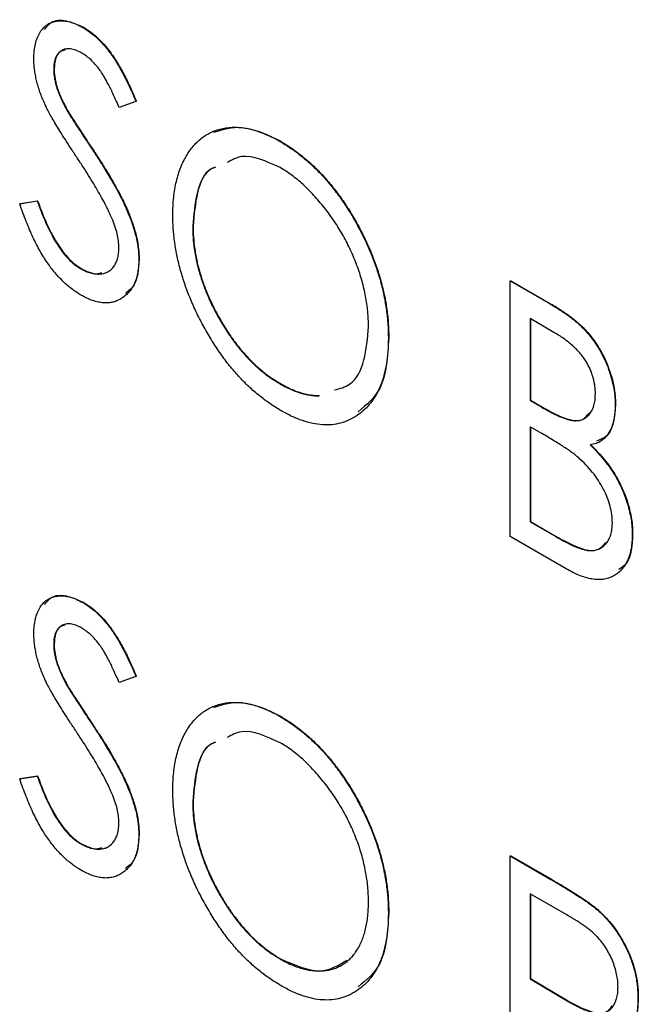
# Model space of a CAD drawing. Header units: millimetres. Extents: x 0 to 420, y 0 to 297.
# Tile 19 of 43: x 339.74 to 342.36, y 205.56 to 209.72. Entities that reach past the tile are written whole.
import ezdxf

# ---------------------------------------------------------------- set-up
doc = ezdxf.new("R2010")
doc.units = ezdxf.units.MM

msp = doc.modelspace()

# ---------------------------------------------------------------- linework, layer by layer
at = {"color": 7, "linetype": 'Continuous', "lineweight": 25}
for p, q in [((340.011, 209.6888), (340.0128, 209.6898)), ((339.8875, 209.5125), (339.8893, 209.5135)), ((339.9419, 209.3416), (339.9436, 209.3426)), ((340.2353, 209.3764), (340.1643, 209.351)), ((340.2353, 209.3764), (340.2371, 209.3775)), ((340.0528, 209.17), (340.0546, 209.171)), ((340.8413, 209.2094), (340.8431, 209.2105)), ((339.7436, 208.9436), (339.8176, 208.9556)), ((339.7436, 208.9436), (339.7454, 208.9446)), ((339.7454, 208.9446), (339.8194, 208.9567)), ((339.8176, 208.9556), (339.8194, 208.9567)), ((340.4752, 208.8487), (340.4769, 208.8497)), ((340.0003, 208.6701), (340.0021, 208.6711)), ((340.2473, 208.7091), (340.2491, 208.7101)), ((341.8184, 208.6177), (341.8201, 208.6187)), ((341.8184, 208.6177), (341.9872, 208.5202)), ((341.8184, 207.5375), (341.8184, 208.6177)), ((341.8201, 208.6187), (341.989, 208.5213)), ((341.9872, 208.5202), (341.989, 208.5213)), ((342.0031, 208.4003), (341.9023, 208.4585)), ((341.9023, 208.4585), (341.9023, 208.1122)), ((341.9041, 208.4574), (341.9041, 208.1133)), ((341.3027, 208.3757), (341.3044, 208.3768)), ((340.8451, 208.1825), (340.8468, 208.1835)), ((341.9023, 208.1122), (341.9041, 208.1133)), ((341.9023, 208.1122), (341.9522, 208.0835)), ((341.9041, 208.1133), (341.9539, 208.0845)), ((342.2621, 208.0939), (342.2639, 208.0949)), ((341.9522, 208.0835), (341.9539, 208.0845)), ((341.9516, 207.973), (341.9023, 208.0014)), ((341.9023, 208.0014), (341.9023, 207.5998)), ((341.9041, 208.0004), (341.9041, 207.6008)), ((341.9023, 207.5998), (341.9041, 207.6008)), ((341.9023, 207.5998), (342.0106, 207.5373)), ((341.9041, 207.6008), (342.0124, 207.5383)), ((342.3341, 207.5464), (342.3358, 207.5474)), ((342.0549, 207.401), (341.8184, 207.5375)), ((342.0106, 207.5373), (342.0124, 207.5383)), ((340.011, 207.2585), (340.0128, 207.2595)), ((339.8875, 207.0823), (339.8893, 207.0833)), ((340.2353, 206.9462), (340.1643, 206.9207)), ((340.2353, 206.9462), (340.2371, 206.9472)), ((339.9419, 206.9113), (339.9436, 206.9123)), ((340.8413, 206.7792), (340.8431, 206.7802)), ((340.0528, 206.7397), (340.0546, 206.7407)), ((339.7436, 206.5134), (339.8176, 206.5254)), ((339.7436, 206.5134), (339.7454, 206.5144)), ((339.7454, 206.5144), (339.8194, 206.5264)), ((339.8176, 206.5254), (339.8194, 206.5264)), ((340.4752, 206.4184), (340.4769, 206.4194)), ((340.2473, 206.2788), (340.2491, 206.2799)), ((340.0003, 206.2399), (340.0021, 206.2409)), ((341.8184, 206.1875), (341.8201, 206.1885)), ((341.8184, 206.1875), (341.9904, 206.0881)), ((341.8184, 205.1072), (341.8184, 206.1875)), ((341.8201, 206.1885), (341.9922, 206.0892)), ((341.9904, 206.0881), (341.9922, 206.0892)), ((342.0582, 205.9382), (341.9023, 206.0282)), ((341.9023, 206.0282), (341.9023, 205.6681)), ((341.9041, 206.0272), (341.9041, 205.6691)), ((341.3027, 205.9455), (341.3044, 205.9465)), ((342.1902, 205.9566), (342.1919, 205.9576)), ((340.8451, 205.7522), (340.8468, 205.7532)), ((341.9023, 205.6681), (341.9041, 205.6691)), ((341.9023, 205.6681), (342.0517, 205.5795)), ((341.9041, 205.6691), (342.0534, 205.5805)), ((342.0517, 205.5795), (342.0534, 205.5805)), ((342.3581, 205.5862), (342.3598, 205.5872))]:
    msp.add_line(p, q, dxfattribs=at)
for points, knots in [([(339.8036, 209.5564), (339.8039, 209.5677), (339.8045, 209.5899), (339.8097, 209.6198), (339.818, 209.6466), (339.8296, 209.6696), (339.8445, 209.6882), (339.8618, 209.703), (339.8825, 209.7121), (339.9052, 209.7172), (339.9299, 209.7173), (339.9559, 209.7132), (339.9832, 209.7035), (340.0017, 209.6937), (340.011, 209.6888)], [0, 0, 0, 0, 0.0882908, 0.1744188, 0.2584228, 0.3423174, 0.4252869, 0.5069347, 0.5879222, 0.670559, 0.7531449, 0.8348442, 0.9166861, 1, 1, 1, 1]), ([(339.8491, 209.6805), (339.8576, 209.6916), (339.879, 209.7196), (339.9395, 209.7228), (339.9884, 209.7008), (340.0128, 209.6898)], [0, 0, 0, 0, 0.247303, 0.623763, 1, 1, 1, 1]), ([(340.011, 209.6888), (340.021, 209.6826), (340.0407, 209.6703), (340.0698, 209.6458), (340.0978, 209.6172), (340.1202, 209.59), (340.1377, 209.5655), (340.1513, 209.545), (340.1647, 209.522), (340.1787, 209.4972), (340.1926, 209.47), (340.2069, 209.4408), (340.2211, 209.4093), (340.2305, 209.3876), (340.2353, 209.3764)], [0, 0, 0, 0, 0.103822, 0.205919, 0.309231, 0.415653, 0.47222, 0.532858, 0.597819, 0.667857, 0.743177, 0.823448, 0.908942, 1, 1, 1, 1]), ([(340.0128, 209.6898), (340.0227, 209.6836), (340.0425, 209.6713), (340.0716, 209.6469), (340.0995, 209.6182), (340.122, 209.591), (340.1395, 209.5666), (340.1531, 209.546), (340.1665, 209.5231), (340.1804, 209.4982), (340.1944, 209.471), (340.2087, 209.4418), (340.2228, 209.4103), (340.2322, 209.3886), (340.2371, 209.3775)], [0, 0, 0, 0, 0.103822, 0.205919, 0.309231, 0.415653, 0.47222, 0.532858, 0.597819, 0.667857, 0.743177, 0.823448, 0.908942, 1, 1, 1, 1]), ([(340.0061, 209.5808), (339.9978, 209.5852), (339.9816, 209.5939), (339.9586, 209.5991), (339.9379, 209.5987), (339.9202, 209.5914), (339.9057, 209.579), (339.895, 209.5617), (339.8886, 209.5393), (339.8879, 209.5216), (339.8875, 209.5125)], [0, 0, 0, 0, 0.133507, 0.258557, 0.380724, 0.504971, 0.628085, 0.748901, 0.871477, 1, 1, 1, 1]), ([(339.9357, 209.5929), (339.9286, 209.5915), (339.9101, 209.5878), (339.8928, 209.5589), (339.8905, 209.5286), (339.8893, 209.5135)], [0, 0, 0, 0, 0.236605, 0.618129, 1, 1, 1, 1]), ([(339.8497, 209.3654), (339.846, 209.3739), (339.8387, 209.3906), (339.8293, 209.4156), (339.8213, 209.4402), (339.8151, 209.4643), (339.8099, 209.4881), (339.8061, 209.5115), (339.8041, 209.5343), (339.8037, 209.5491), (339.8036, 209.5564)], [0, 0, 0, 0, 0.1308768, 0.2577192, 0.3823161, 0.5066263, 0.6283018, 0.7515267, 0.8754702, 1, 1, 1, 1]), ([(340.1643, 209.351), (340.1603, 209.3601), (340.1527, 209.3776), (340.1412, 209.4027), (340.1303, 209.4257), (340.1195, 209.4466), (340.1094, 209.4655), (340.0997, 209.4824), (340.0904, 209.4973), (340.0786, 209.5142), (340.0639, 209.5326), (340.0454, 209.552), (340.026, 209.5683), (340.0128, 209.5766), (340.0061, 209.5808)], [0, 0, 0, 0, 0.102557, 0.196911, 0.284395, 0.364416, 0.437215, 0.503536, 0.563602, 0.61645, 0.714669, 0.808954, 0.904132, 1, 1, 1, 1]), ([(339.8875, 209.5125), (339.8877, 209.5067), (339.8879, 209.4949), (339.8903, 209.4764), (339.8939, 209.4574), (339.899, 209.4375), (339.9063, 209.4161), (339.916, 209.393), (339.9278, 209.3679), (339.937, 209.3506), (339.9419, 209.3416)], [0, 0, 0, 0, 0.110385, 0.220503, 0.3311372, 0.4435848, 0.5631535, 0.6950621, 0.8397617, 1, 1, 1, 1]), ([(339.8893, 209.5135), (339.8894, 209.5077), (339.8897, 209.496), (339.8921, 209.4774), (339.8956, 209.4584), (339.9007, 209.4385), (339.908, 209.4171), (339.9177, 209.3941), (339.9296, 209.3689), (339.9388, 209.3517), (339.9436, 209.3426)], [0, 0, 0, 0, 0.110385, 0.220503, 0.3311372, 0.4435848, 0.5631535, 0.6950621, 0.8397617, 1, 1, 1, 1]), ([(339.985, 209.1403), (339.9763, 209.1534), (339.9597, 209.1786), (339.9364, 209.2148), (339.9157, 209.2479), (339.8975, 209.2776), (339.8818, 209.3042), (339.8685, 209.3274), (339.858, 209.3474), (339.8522, 209.3598), (339.8497, 209.3654)], [0, 0, 0, 0, 0.179535, 0.344506, 0.492131, 0.62464, 0.742099, 0.843179, 0.92954, 1, 1, 1, 1]), ([(339.9419, 209.3416), (339.9437, 209.3384), (339.9479, 209.3309), (339.9559, 209.3183), (339.9661, 209.302), (339.9787, 209.2824), (339.9938, 209.2591), (340.0114, 209.2326), (340.0313, 209.2024), (340.0454, 209.1812), (340.0528, 209.17)], [0, 0, 0, 0, 0.053039, 0.126288, 0.218872, 0.334457, 0.469409, 0.625738, 0.802267, 1, 1, 1, 1]), ([(339.9436, 209.3426), (339.9454, 209.3394), (339.9497, 209.3319), (339.9576, 209.3193), (339.9679, 209.3031), (339.9805, 209.2834), (339.9955, 209.2601), (340.0132, 209.2336), (340.033, 209.2034), (340.0471, 209.1822), (340.0546, 209.171)], [0, 0, 0, 0, 0.053039, 0.126288, 0.218872, 0.334457, 0.469409, 0.625738, 0.802267, 1, 1, 1, 1]), ([(340.3912, 208.8967), (340.3914, 208.9095), (340.3917, 208.9348), (340.3947, 208.971), (340.3993, 209.0057), (340.4061, 209.0383), (340.4145, 209.0693), (340.4248, 209.0985), (340.4372, 209.1256), (340.4513, 209.1511), (340.4668, 209.1744), (340.4842, 209.1949), (340.5025, 209.2133), (340.5225, 209.2287), (340.5439, 209.2413), (340.5664, 209.2519), (340.5904, 209.2597), (340.6157, 209.2646), (340.6418, 209.2675), (340.6689, 209.2668), (340.6963, 209.2641), (340.7243, 209.2586), (340.7528, 209.2504), (340.7819, 209.2394), (340.8114, 209.2262), (340.8313, 209.2151), (340.8413, 209.2094)], [0, 0, 0, 0, 0.044811, 0.089011, 0.13275, 0.176233, 0.219272, 0.262324, 0.305647, 0.348979, 0.392242, 0.43461, 0.476184, 0.517236, 0.558165, 0.598792, 0.639668, 0.680638, 0.721467, 0.761759, 0.801482, 0.840953, 0.880381, 0.919726, 0.959716, 1, 1, 1, 1]), ([(340.5653, 209.2458), (340.6031, 209.258), (340.6845, 209.2844), (340.7878, 209.2363), (340.8431, 209.2105)], [0, 0, 0, 0, 0.463974, 1, 1, 1, 1]), ([(340.0528, 209.17), (340.0618, 209.1563), (340.0792, 209.1297), (340.1038, 209.0905), (340.1263, 209.0534), (340.1465, 209.0181), (340.1646, 208.985), (340.1804, 208.9537), (340.1942, 208.9244), (340.2092, 208.8884), (340.2243, 208.8459), (340.2377, 208.7972), (340.2457, 208.7513), (340.2468, 208.7231), (340.2473, 208.7091)], [0, 0, 0, 0, 0.093761, 0.181614, 0.264342, 0.341677, 0.41338, 0.479975, 0.541968, 0.599292, 0.705911, 0.807015, 0.904485, 1, 1, 1, 1]), ([(340.0546, 209.171), (340.0635, 209.1573), (340.0809, 209.1308), (340.1055, 209.0916), (340.1281, 209.0544), (340.1483, 209.0192), (340.1664, 208.986), (340.1822, 208.9548), (340.196, 208.9255), (340.2109, 208.8895), (340.2261, 208.847), (340.2395, 208.7983), (340.2475, 208.7524), (340.2485, 208.7241), (340.2491, 208.7101)], [0, 0, 0, 0, 0.093761, 0.181614, 0.264342, 0.341677, 0.41338, 0.479975, 0.541968, 0.599292, 0.705911, 0.807015, 0.904485, 1, 1, 1, 1]), ([(340.8413, 209.2094), (340.8574, 209.1997), (340.889, 209.1804), (340.9355, 209.146), (340.9797, 209.1073), (341.0222, 209.0651), (341.0624, 209.0184), (341.1008, 208.9681), (341.137, 208.9135), (341.1708, 208.8557), (341.2017, 208.7961), (341.2287, 208.7358), (341.2517, 208.6755), (341.2703, 208.6152), (341.285, 208.555), (341.2952, 208.4947), (341.3015, 208.4345), (341.3023, 208.3955), (341.3027, 208.3757)], [0, 0, 0, 0, 0.064112, 0.12603, 0.186709, 0.24615, 0.305771, 0.366051, 0.427384, 0.490821, 0.554635, 0.61692, 0.678954, 0.740666, 0.803314, 0.866858, 0.932414, 1, 1, 1, 1]), ([(340.8431, 209.2105), (340.8592, 209.2007), (340.8908, 209.1814), (340.9372, 209.147), (340.9815, 209.1083), (341.024, 209.0661), (341.0642, 209.0194), (341.1026, 208.9691), (341.1388, 208.9145), (341.1725, 208.8567), (341.2035, 208.7971), (341.2305, 208.7368), (341.2534, 208.6766), (341.272, 208.6162), (341.2867, 208.556), (341.297, 208.4958), (341.3033, 208.4355), (341.3041, 208.3966), (341.3044, 208.3768)], [0, 0, 0, 0, 0.064112, 0.12603, 0.186709, 0.24615, 0.305771, 0.366051, 0.427384, 0.490821, 0.554635, 0.61692, 0.678954, 0.740666, 0.803314, 0.866858, 0.932414, 1, 1, 1, 1]), ([(340.1337, 208.8822), (340.1301, 208.8905), (340.1224, 208.9079), (340.1089, 208.9349), (340.0935, 208.964), (340.0759, 208.9952), (340.0561, 209.0285), (340.0344, 209.064), (340.0106, 209.1016), (339.9937, 209.1271), (339.985, 209.1403)], [0, 0, 0, 0, 0.092213, 0.193119, 0.303009, 0.423363, 0.552489, 0.69176, 0.840671, 1, 1, 1, 1]), ([(340.8451, 209.0965), (340.7869, 209.1231), (340.7011, 209.1624), (340.641, 209.1291), (340.6217, 209.1184)], [0, 0, 0, 0, 0.677887, 1, 1, 1, 1]), ([(340.5693, 209.0971), (340.5642, 209.0953), (340.5248, 209.081), (340.4879, 208.9925), (340.4794, 208.8966), (340.4752, 208.8487)], [0, 0, 0, 0, 0.068975, 0.534303, 1, 1, 1, 1]), ([(340.5711, 209.0981), (340.566, 209.0963), (340.5265, 209.082), (340.4897, 208.9935), (340.4812, 208.8977), (340.4769, 208.8497)], [0, 0, 0, 0, 0.068975, 0.534303, 1, 1, 1, 1]), ([(341.2187, 208.4244), (341.2186, 208.435), (341.2183, 208.4559), (341.2161, 208.4879), (341.212, 208.5202), (341.2069, 208.5524), (341.1998, 208.5848), (341.1917, 208.6172), (341.1816, 208.6498), (341.1703, 208.6825), (341.1576, 208.715), (341.1435, 208.747), (341.1281, 208.7783), (341.1116, 208.8092), (341.0937, 208.8394), (341.0747, 208.869), (341.0544, 208.8981), (341.033, 208.9264), (341.0108, 208.9536), (340.9881, 208.9793), (340.9651, 209.0032), (340.9419, 209.0257), (340.9181, 209.046), (340.894, 209.0646), (340.8697, 209.0819), (340.8533, 209.0916), (340.8451, 209.0965)], [0, 0, 0, 0, 0.044923, 0.089057, 0.132287, 0.174986, 0.217144, 0.258769, 0.300532, 0.342498, 0.384141, 0.425372, 0.466388, 0.507179, 0.548135, 0.589217, 0.630842, 0.673193, 0.715487, 0.757043, 0.79776, 0.838207, 0.878693, 0.918916, 0.959101, 1, 1, 1, 1]), ([(340.0033, 208.5576), (339.9969, 208.5615), (339.9841, 208.5692), (339.9651, 208.5829), (339.9465, 208.5976), (339.9285, 208.6142), (339.9109, 208.632), (339.8937, 208.6511), (339.877, 208.6719), (339.8608, 208.6941), (339.8449, 208.7182), (339.8294, 208.7442), (339.8141, 208.7724), (339.7994, 208.8026), (339.7849, 208.8349), (339.7707, 208.8692), (339.7568, 208.9057), (339.7481, 208.9307), (339.7436, 208.9436)], [0, 0, 0, 0, 0.055089, 0.109447, 0.163323, 0.216767, 0.269874, 0.324148, 0.378969, 0.434708, 0.492467, 0.553707, 0.618022, 0.686132, 0.757893, 0.834258, 0.914668, 1, 1, 1, 1]), ([(339.8176, 208.9556), (339.8242, 208.9377), (339.8367, 208.9034), (339.8575, 208.8545), (339.8792, 208.8108), (339.9018, 208.7721), (339.9252, 208.7385), (339.9495, 208.7101), (339.9746, 208.6866), (339.9918, 208.6756), (340.0003, 208.6701)], [0, 0, 0, 0, 0.165307, 0.315251, 0.451801, 0.576089, 0.690151, 0.796612, 0.898685, 1, 1, 1, 1]), ([(339.8194, 208.9567), (339.826, 208.9387), (339.8385, 208.9044), (339.8593, 208.8555), (339.881, 208.8118), (339.9035, 208.7731), (339.9269, 208.7395), (339.9512, 208.7111), (339.9764, 208.6876), (339.9935, 208.6766), (340.0021, 208.6711)], [0, 0, 0, 0, 0.165307, 0.315251, 0.451801, 0.576089, 0.690151, 0.796612, 0.898685, 1, 1, 1, 1]), ([(340.1634, 208.7591), (340.163, 208.7683), (340.1622, 208.7869), (340.1566, 208.8171), (340.147, 208.8492), (340.1383, 208.871), (340.1337, 208.8822)], [0, 0, 0, 0, 0.238336, 0.482311, 0.73314, 1, 1, 1, 1]), ([(340.8484, 208.0697), (340.8327, 208.0793), (340.8017, 208.0981), (340.7562, 208.1325), (340.7125, 208.1704), (340.6706, 208.2126), (340.6307, 208.2589), (340.5928, 208.3095), (340.5568, 208.364), (340.5229, 208.4218), (340.4923, 208.4815), (340.465, 208.5416), (340.4423, 208.6017), (340.4237, 208.6614), (340.4089, 208.721), (340.3987, 208.7801), (340.3924, 208.8392), (340.3916, 208.8774), (340.3912, 208.8967)], [0, 0, 0, 0, 0.063524, 0.12488, 0.185155, 0.244833, 0.304627, 0.365038, 0.42717, 0.49127, 0.555588, 0.618668, 0.681008, 0.742903, 0.805249, 0.868474, 0.933217, 1, 1, 1, 1]), ([(340.4752, 208.8487), (340.4755, 208.8329), (340.4761, 208.8019), (340.4813, 208.7539), (340.4896, 208.7059), (340.5018, 208.6577), (340.5169, 208.6093), (340.5358, 208.5609), (340.5579, 208.5124), (340.5832, 208.4644), (340.6107, 208.4179), (340.64, 208.3742), (340.6708, 208.3339), (340.703, 208.2968), (340.7365, 208.2627), (340.7715, 208.2325), (340.8078, 208.2049), (340.8326, 208.19), (340.8451, 208.1825)], [0, 0, 0, 0, 0.06753, 0.132738, 0.196163, 0.25879, 0.321017, 0.383435, 0.446363, 0.511011, 0.575079, 0.637133, 0.697793, 0.757163, 0.816573, 0.8765, 0.937463, 1, 1, 1, 1]), ([(340.4769, 208.8497), (340.4772, 208.8339), (340.4779, 208.8029), (340.4831, 208.7549), (340.4914, 208.7069), (340.5036, 208.6587), (340.5187, 208.6103), (340.5376, 208.5619), (340.5596, 208.5134), (340.585, 208.4655), (340.6125, 208.419), (340.6418, 208.3752), (340.6726, 208.3349), (340.7048, 208.2978), (340.7382, 208.2637), (340.7733, 208.2335), (340.8096, 208.2059), (340.8343, 208.191), (340.8468, 208.1835)], [0, 0, 0, 0, 0.06753, 0.132738, 0.196163, 0.25879, 0.321017, 0.383435, 0.446363, 0.511011, 0.575079, 0.637133, 0.697793, 0.757163, 0.816573, 0.8765, 0.937463, 1, 1, 1, 1]), ([(340.0003, 208.6701), (340.0077, 208.6662), (340.0222, 208.6583), (340.0435, 208.651), (340.0642, 208.6469), (340.0838, 208.6466), (340.1022, 208.6493), (340.1182, 208.6564), (340.1321, 208.6663), (340.1433, 208.6802), (340.1523, 208.6965), (340.1587, 208.7152), (340.1626, 208.736), (340.1631, 208.7513), (340.1634, 208.7591)], [0, 0, 0, 0, 0.086779, 0.172012, 0.257, 0.344091, 0.430347, 0.513787, 0.595624, 0.677565, 0.75969, 0.839996, 0.919133, 1, 1, 1, 1]), ([(340.0021, 208.6711), (340.0265, 208.6587), (340.0596, 208.642), (340.0846, 208.6511), (340.0911, 208.6534)], [0, 0, 0, 0, 0.738435, 1, 1, 1, 1]), ([(340.2473, 208.7091), (340.2471, 208.6995), (340.2467, 208.6806), (340.2431, 208.6545), (340.2378, 208.6302), (340.2298, 208.6087), (340.22, 208.5888), (340.2074, 208.5719), (340.1929, 208.5569), (340.1764, 208.5444), (340.1584, 208.5345), (340.1391, 208.528), (340.1189, 208.5244), (340.0976, 208.5246), (340.0753, 208.5279), (340.0522, 208.5343), (340.0281, 208.544), (340.0116, 208.553), (340.0033, 208.5576)], [0, 0, 0, 0, 0.064367, 0.127345, 0.188922, 0.250384, 0.312021, 0.374404, 0.437663, 0.502985, 0.567803, 0.63098, 0.692076, 0.752595, 0.813028, 0.874016, 0.936113, 1, 1, 1, 1]), ([(340.2491, 208.7101), (340.2462, 208.6685), (340.2416, 208.6037), (340.204, 208.5752), (340.1905, 208.5649)], [0, 0, 0, 0, 0.64115, 1, 1, 1, 1]), ([(341.9872, 208.5202), (341.9955, 208.5154), (342.0115, 208.5061), (342.0348, 208.491), (342.0566, 208.4762), (342.077, 208.4609), (342.0958, 208.4458), (342.1132, 208.4305), (342.1292, 208.4151), (342.1483, 208.3943), (342.17, 208.367), (342.1935, 208.3318), (342.2138, 208.2939), (342.231, 208.254), (342.2447, 208.2134), (342.2551, 208.1726), (342.2608, 208.1324), (342.2617, 208.1068), (342.2621, 208.0939)], [0, 0, 0, 0, 0.060411, 0.117245, 0.171021, 0.220982, 0.268098, 0.311607, 0.352705, 0.391223, 0.464448, 0.5367, 0.610578, 0.686475, 0.763836, 0.840678, 0.919304, 1, 1, 1, 1]), ([(341.989, 208.5213), (341.9972, 208.5164), (342.0132, 208.5071), (342.0365, 208.492), (342.0584, 208.4772), (342.0787, 208.4619), (342.0976, 208.4468), (342.115, 208.4315), (342.131, 208.4161), (342.1501, 208.3953), (342.1718, 208.368), (342.1953, 208.3328), (342.2155, 208.2949), (342.2327, 208.255), (342.2464, 208.2144), (342.2569, 208.1736), (342.2626, 208.1335), (342.2634, 208.1079), (342.2639, 208.0949)], [0, 0, 0, 0, 0.060411, 0.117245, 0.171021, 0.220982, 0.268098, 0.311607, 0.352705, 0.391223, 0.464448, 0.5367, 0.610578, 0.686475, 0.763836, 0.840678, 0.919304, 1, 1, 1, 1]), ([(341.0743, 208.1568), (341.0972, 208.1627), (341.1565, 208.178), (341.2069, 208.2783), (341.2148, 208.3757), (341.2187, 208.4244)], [0, 0, 0, 0, 0.239865, 0.619749, 1, 1, 1, 1]), ([(342.1782, 208.1404), (342.1781, 208.1464), (342.178, 208.1583), (342.1757, 208.1766), (342.1727, 208.1946), (342.1679, 208.2125), (342.1621, 208.23), (342.1549, 208.2474), (342.1463, 208.2644), (342.1364, 208.2813), (342.1251, 208.2978), (342.1123, 208.314), (342.0977, 208.3293), (342.0819, 208.3447), (342.0643, 208.3591), (342.0453, 208.3737), (342.0247, 208.3874), (342.0105, 208.3959), (342.0031, 208.4003)], [0, 0, 0, 0, 0.06133, 0.120228, 0.176295, 0.231183, 0.28436, 0.336804, 0.390319, 0.444102, 0.499931, 0.558187, 0.620048, 0.685431, 0.755834, 0.832075, 0.912837, 1, 1, 1, 1]), ([(341.3027, 208.3757), (341.3023, 208.3565), (341.3015, 208.3187), (341.2952, 208.2662), (341.2849, 208.2181), (341.2704, 208.1748), (341.2519, 208.1358), (341.2288, 208.1021), (341.2019, 208.0726), (341.1711, 208.0483), (341.1376, 208.0291), (341.1016, 208.0163), (341.064, 208.009), (341.0243, 208.0087), (340.983, 208.0142), (340.9397, 208.0266), (340.8947, 208.0444), (340.864, 208.0612), (340.8484, 208.0697)], [0, 0, 0, 0, 0.067668, 0.133292, 0.19714, 0.260013, 0.322488, 0.385059, 0.448295, 0.51269, 0.576673, 0.638498, 0.698729, 0.757967, 0.817157, 0.876594, 0.937343, 1, 1, 1, 1]), ([(341.3044, 208.3768), (341.2992, 208.2977), (341.2899, 208.1578), (341.2097, 208.0931), (341.1749, 208.065)], [0, 0, 0, 0, 0.565518, 1, 1, 1, 1]), ([(340.8451, 208.1825), (340.8535, 208.1777), (340.8703, 208.1683), (340.8952, 208.1569), (340.9197, 208.1475), (340.9436, 208.1404), (340.967, 208.1355), (340.989, 208.1323), (341.0029, 208.1319), (341.0092, 208.1319)], [0, 0, 0, 0, 0.0416607, 0.0828817, 0.123552, 0.1641767, 0.2042732, 0.2448897, 0.2799999, 0.2799999, 0.2799999, 0.2799999]), ([(340.8468, 208.1835), (340.8553, 208.1788), (340.8721, 208.1694), (340.897, 208.1579), (340.9215, 208.1485), (340.9454, 208.1414), (340.9688, 208.1365), (340.9908, 208.1333), (341.0047, 208.1329), (341.011, 208.1329)], [0, 0, 0, 0, 0.0416607, 0.0828817, 0.123552, 0.1641767, 0.2042732, 0.2448897, 0.2799999, 0.2799999, 0.2799999, 0.2799999]), ([(341.9522, 208.0835), (341.9595, 208.0794), (341.9736, 208.0714), (341.994, 208.0603), (342.013, 208.0513), (342.0304, 208.0432), (342.0464, 208.037), (342.0608, 208.0324), (342.0739, 208.0288), (342.0889, 208.0268), (342.106, 208.0268), (342.1241, 208.0318), (342.1403, 208.0405), (342.1537, 208.0539), (342.1646, 208.0707), (342.1724, 208.0909), (342.1774, 208.114), (342.1779, 208.1315), (342.1782, 208.1404)], [0, 0, 0, 0, 0.069184, 0.133671, 0.193573, 0.248874, 0.299806, 0.346427, 0.38874, 0.427283, 0.498939, 0.569184, 0.639423, 0.710845, 0.782802, 0.854631, 0.925945, 1, 1, 1, 1]), ([(342.2621, 208.0939), (342.2618, 208.0821), (342.2612, 208.059), (342.2559, 208.0279), (342.2478, 207.9998), (342.2359, 207.976), (342.2211, 207.9558), (342.2028, 207.9406), (342.1814, 207.9298), (342.1651, 207.9265), (342.1568, 207.9249)], [0, 0, 0, 0, 0.131479, 0.258232, 0.38261, 0.506215, 0.627933, 0.750087, 0.872821, 1, 1, 1, 1]), ([(342.2639, 208.0949), (342.2593, 208.0447), (342.2524, 207.9682), (342.2005, 207.9472), (342.1826, 207.94)], [0, 0, 0, 0, 0.655406, 1, 1, 1, 1]), ([(341.9539, 208.0845), (341.9832, 208.0681), (342.0415, 208.0356), (342.1194, 208.0187), (342.1447, 208.0496), (342.1539, 208.0608)], [0, 0, 0, 0, 0.391411, 0.778604, 1, 1, 1, 1]), ([(342.1064, 207.8709), (342.1023, 207.8743), (342.0937, 207.8816), (342.0794, 207.8923), (342.0632, 207.9038), (342.0448, 207.916), (342.0245, 207.9294), (342.002, 207.943), (341.9775, 207.9579), (341.9605, 207.9678), (341.9516, 207.973)], [0, 0, 0, 0, 0.080141, 0.171688, 0.277239, 0.39575, 0.527398, 0.670909, 0.828844, 1, 1, 1, 1]), ([(342.1568, 207.9249), (342.1672, 207.9141), (342.1872, 207.8936), (342.2147, 207.8617), (342.2385, 207.8308), (342.2586, 207.8002), (342.2756, 207.7698), (342.2909, 207.739), (342.3037, 207.7073), (342.3147, 207.6749), (342.3231, 207.6424), (342.3298, 207.6098), (342.3332, 207.5777), (342.3338, 207.5569), (342.3341, 207.5464)], [0, 0, 0, 0, 0.105094, 0.200987, 0.288426, 0.36794, 0.443759, 0.519243, 0.59631, 0.674393, 0.754077, 0.833933, 0.916123, 1, 1, 1, 1]), ([(342.1586, 207.9259), (342.169, 207.9152), (342.189, 207.8946), (342.2165, 207.8627), (342.2403, 207.8318), (342.2604, 207.8012), (342.2774, 207.7708), (342.2927, 207.74), (342.3055, 207.7083), (342.3165, 207.6759), (342.3249, 207.6434), (342.3316, 207.6108), (342.335, 207.5787), (342.3355, 207.5579), (342.3358, 207.5474)], [0, 0, 0, 0, 0.105094, 0.200987, 0.288426, 0.36794, 0.443759, 0.519243, 0.59631, 0.674393, 0.754077, 0.833933, 0.916123, 1, 1, 1, 1]), ([(342.2501, 207.5949), (342.2496, 207.6065), (342.2487, 207.6292), (342.2414, 207.6655), (342.2292, 207.7023), (342.2121, 207.7392), (342.1912, 207.7753), (342.1663, 207.8099), (342.1378, 207.8423), (342.117, 207.8612), (342.1064, 207.8709)], [0, 0, 0, 0, 0.122978, 0.241496, 0.358865, 0.47987, 0.603747, 0.728862, 0.860622, 1, 1, 1, 1]), ([(342.0106, 207.5373), (342.0184, 207.5329), (342.0333, 207.5246), (342.0549, 207.5128), (342.0749, 207.503), (342.0932, 207.4951), (342.1101, 207.4882), (342.1252, 207.4834), (342.1388, 207.48), (342.1548, 207.4777), (342.1727, 207.4781), (342.1918, 207.4833), (342.2089, 207.4926), (342.2234, 207.5065), (342.2351, 207.5241), (342.2439, 207.5445), (342.2491, 207.5682), (342.2498, 207.5859), (342.2501, 207.5949)], [0, 0, 0, 0, 0.0698075, 0.134579, 0.194415, 0.250549, 0.3012623, 0.3479686, 0.3901854, 0.4286601, 0.5009142, 0.5713925, 0.6422451, 0.7149713, 0.7877955, 0.8585609, 0.9288951, 1, 1, 1, 1]), ([(342.3358, 207.5474), (342.3331, 207.5007), (342.3292, 207.4328), (342.2889, 207.4059), (342.2763, 207.3975)], [0, 0, 0, 0, 0.688426, 1, 1, 1, 1]), ([(342.0124, 207.5383), (342.0432, 207.5211), (342.1044, 207.4869), (342.1856, 207.4697), (342.2126, 207.501), (342.2223, 207.5122)], [0, 0, 0, 0, 0.393088, 0.781981, 1, 1, 1, 1]), ([(342.3341, 207.5464), (342.3339, 207.536), (342.3335, 207.5155), (342.3298, 207.4871), (342.3238, 207.4615), (342.3155, 207.4383), (342.3048, 207.4178), (342.2917, 207.3998), (342.2761, 207.3846), (342.2585, 207.372), (342.2388, 207.3626), (342.2174, 207.3566), (342.1942, 207.3549), (342.1695, 207.3564), (342.1431, 207.3619), (342.1151, 207.3714), (342.0855, 207.3838), (342.0652, 207.3952), (342.0549, 207.401)], [0, 0, 0, 0, 0.0633629, 0.1246272, 0.184367, 0.243059, 0.3018438, 0.3613377, 0.4211797, 0.4829026, 0.5445951, 0.6059988, 0.6673673, 0.7294911, 0.7932578, 0.8593414, 0.927971, 1, 1, 1, 1]), ([(339.8036, 207.1262), (339.8039, 207.1374), (339.8045, 207.1596), (339.8097, 207.1896), (339.818, 207.2163), (339.8296, 207.2393), (339.8445, 207.2579), (339.8618, 207.2727), (339.8825, 207.2818), (339.9052, 207.2869), (339.9299, 207.287), (339.9559, 207.2829), (339.9832, 207.2732), (340.0017, 207.2634), (340.011, 207.2585)], [0, 0, 0, 0, 0.088291, 0.174419, 0.258423, 0.342317, 0.425287, 0.506935, 0.587922, 0.670559, 0.753145, 0.834844, 0.916686, 1, 1, 1, 1]), ([(339.8491, 207.2502), (339.8576, 207.2613), (339.879, 207.2894), (339.9395, 207.2925), (339.9884, 207.2705), (340.0128, 207.2595)], [0, 0, 0, 0, 0.247303, 0.623763, 1, 1, 1, 1]), ([(340.011, 207.2585), (340.021, 207.2523), (340.0407, 207.2401), (340.0698, 207.2156), (340.0978, 207.1869), (340.1202, 207.1597), (340.1377, 207.1353), (340.1513, 207.1147), (340.1647, 207.0918), (340.1787, 207.0669), (340.1926, 207.0397), (340.2069, 207.0105), (340.2211, 206.9791), (340.2305, 206.9574), (340.2353, 206.9462)], [0, 0, 0, 0, 0.103822, 0.205919, 0.309231, 0.415653, 0.47222, 0.532858, 0.597819, 0.667857, 0.743177, 0.823448, 0.908942, 1, 1, 1, 1]), ([(340.0128, 207.2595), (340.0227, 207.2534), (340.0425, 207.2411), (340.0716, 207.2166), (340.0995, 207.1879), (340.122, 207.1607), (340.1395, 207.1363), (340.1531, 207.1157), (340.1665, 207.0928), (340.1804, 207.0679), (340.1944, 207.0408), (340.2087, 207.0115), (340.2228, 206.9801), (340.2322, 206.9584), (340.2371, 206.9472)], [0, 0, 0, 0, 0.103822, 0.205919, 0.309231, 0.415653, 0.47222, 0.532858, 0.597819, 0.667857, 0.743177, 0.823448, 0.908942, 1, 1, 1, 1]), ([(340.0061, 207.1505), (339.9978, 207.155), (339.9816, 207.1636), (339.9586, 207.1689), (339.9379, 207.1684), (339.9202, 207.1612), (339.9057, 207.1487), (339.895, 207.1314), (339.8886, 207.109), (339.8879, 207.0913), (339.8875, 207.0823)], [0, 0, 0, 0, 0.133507, 0.258557, 0.380724, 0.504971, 0.628085, 0.748901, 0.871477, 1, 1, 1, 1]), ([(339.9357, 207.1627), (339.9286, 207.1613), (339.9101, 207.1576), (339.8928, 207.1286), (339.8905, 207.0984), (339.8893, 207.0833)], [0, 0, 0, 0, 0.236601, 0.61813, 1, 1, 1, 1]), ([(340.1643, 206.9207), (340.1603, 206.9298), (340.1527, 206.9473), (340.1412, 206.9724), (340.1303, 206.9954), (340.1195, 207.0163), (340.1094, 207.0353), (340.0997, 207.0522), (340.0904, 207.0671), (340.0786, 207.0839), (340.0639, 207.1024), (340.0454, 207.1218), (340.026, 207.138), (340.0128, 207.1464), (340.0061, 207.1505)], [0, 0, 0, 0, 0.102557, 0.196911, 0.284395, 0.364416, 0.437215, 0.503536, 0.563602, 0.61645, 0.714669, 0.808954, 0.904132, 1, 1, 1, 1]), ([(339.8497, 206.9351), (339.846, 206.9436), (339.8387, 206.9603), (339.8293, 206.9854), (339.8213, 207.01), (339.8151, 207.0341), (339.8099, 207.0578), (339.8061, 207.0812), (339.8041, 207.1041), (339.8037, 207.1188), (339.8036, 207.1262)], [0, 0, 0, 0, 0.130877, 0.257719, 0.382316, 0.506626, 0.628302, 0.751527, 0.87547, 1, 1, 1, 1]), ([(339.8875, 207.0823), (339.8877, 207.0764), (339.8879, 207.0647), (339.8903, 207.0461), (339.8939, 207.0271), (339.899, 207.0072), (339.9063, 206.9859), (339.916, 206.9628), (339.9278, 206.9376), (339.937, 206.9204), (339.9419, 206.9113)], [0, 0, 0, 0, 0.110385, 0.220503, 0.331137, 0.443585, 0.563154, 0.695062, 0.839762, 1, 1, 1, 1]), ([(339.8893, 207.0833), (339.8894, 207.0774), (339.8897, 207.0657), (339.8921, 207.0472), (339.8956, 207.0282), (339.9007, 207.0082), (339.908, 206.9869), (339.9177, 206.9638), (339.9296, 206.9386), (339.9388, 206.9214), (339.9436, 206.9123)], [0, 0, 0, 0, 0.110385, 0.220503, 0.331137, 0.443585, 0.563154, 0.695062, 0.839762, 1, 1, 1, 1]), ([(339.985, 206.7101), (339.9763, 206.7232), (339.9597, 206.7483), (339.9364, 206.7846), (339.9157, 206.8176), (339.8975, 206.8474), (339.8818, 206.8739), (339.8685, 206.8971), (339.858, 206.9171), (339.8522, 206.9295), (339.8497, 206.9351)], [0, 0, 0, 0, 0.179535, 0.344506, 0.492131, 0.62464, 0.742099, 0.843179, 0.92954, 1, 1, 1, 1]), ([(339.9419, 206.9113), (339.9437, 206.9082), (339.9479, 206.9007), (339.9559, 206.888), (339.9661, 206.8718), (339.9787, 206.8521), (339.9938, 206.8288), (340.0114, 206.8023), (340.0313, 206.7722), (340.0454, 206.7509), (340.0528, 206.7397)], [0, 0, 0, 0, 0.053039, 0.126288, 0.218872, 0.334457, 0.469409, 0.625738, 0.802267, 1, 1, 1, 1]), ([(339.9436, 206.9123), (339.9454, 206.9092), (339.9497, 206.9017), (339.9576, 206.889), (339.9679, 206.8728), (339.9805, 206.8531), (339.9955, 206.8298), (340.0132, 206.8034), (340.033, 206.7732), (340.0471, 206.752), (340.0546, 206.7407)], [0, 0, 0, 0, 0.053039, 0.126288, 0.218872, 0.334457, 0.469409, 0.625738, 0.802267, 1, 1, 1, 1]), ([(340.5653, 206.8155), (340.6031, 206.8278), (340.6845, 206.8542), (340.7878, 206.806), (340.8431, 206.7802)], [0, 0, 0, 0, 0.463973, 1, 1, 1, 1]), ([(340.3912, 206.4665), (340.3914, 206.4792), (340.3917, 206.5045), (340.3947, 206.5408), (340.3993, 206.5754), (340.4061, 206.608), (340.4145, 206.639), (340.4248, 206.6682), (340.4372, 206.6954), (340.4513, 206.7208), (340.4668, 206.7442), (340.4842, 206.7646), (340.5025, 206.783), (340.5225, 206.7984), (340.5439, 206.8111), (340.5664, 206.8216), (340.5904, 206.8294), (340.6157, 206.8344), (340.6418, 206.8372), (340.6689, 206.8365), (340.6963, 206.8339), (340.7243, 206.8283), (340.7528, 206.8201), (340.7819, 206.8091), (340.8114, 206.796), (340.8313, 206.7848), (340.8413, 206.7792)], [0, 0, 0, 0, 0.044811, 0.089011, 0.13275, 0.176233, 0.219272, 0.262324, 0.305647, 0.348979, 0.392242, 0.43461, 0.476184, 0.517236, 0.558165, 0.598792, 0.639668, 0.680638, 0.721467, 0.761759, 0.801482, 0.840953, 0.880381, 0.919726, 0.959716, 1, 1, 1, 1]), ([(340.8413, 206.7792), (340.8574, 206.7694), (340.889, 206.7502), (340.9355, 206.7157), (340.9797, 206.677), (341.0222, 206.6348), (341.0624, 206.5882), (341.1008, 206.5378), (341.137, 206.4832), (341.1708, 206.4255), (341.2017, 206.3658), (341.2287, 206.3055), (341.2517, 206.2453), (341.2703, 206.185), (341.285, 206.1247), (341.2952, 206.0645), (341.3015, 206.0043), (341.3023, 205.9653), (341.3027, 205.9455)], [0, 0, 0, 0, 0.064112, 0.12603, 0.186709, 0.24615, 0.305771, 0.366051, 0.427384, 0.490821, 0.554635, 0.61692, 0.678954, 0.740666, 0.803314, 0.866858, 0.932414, 1, 1, 1, 1]), ([(340.8431, 206.7802), (340.8592, 206.7704), (340.8908, 206.7512), (340.9372, 206.7167), (340.9815, 206.6781), (341.024, 206.6358), (341.0642, 206.5892), (341.1026, 206.5389), (341.1388, 206.4843), (341.1725, 206.4265), (341.2035, 206.3669), (341.2305, 206.3065), (341.2534, 206.2463), (341.272, 206.186), (341.2867, 206.1257), (341.297, 206.0655), (341.3033, 206.0053), (341.3041, 205.9663), (341.3044, 205.9465)], [0, 0, 0, 0, 0.064112, 0.12603, 0.186709, 0.24615, 0.305771, 0.366051, 0.427384, 0.490821, 0.554635, 0.61692, 0.678954, 0.740666, 0.803314, 0.866858, 0.932414, 1, 1, 1, 1]), ([(340.0528, 206.7397), (340.0618, 206.726), (340.0792, 206.6995), (340.1038, 206.6603), (340.1263, 206.6231), (340.1465, 206.5879), (340.1646, 206.5547), (340.1804, 206.5235), (340.1942, 206.4942), (340.2092, 206.4582), (340.2243, 206.4157), (340.2377, 206.367), (340.2457, 206.3211), (340.2468, 206.2928), (340.2473, 206.2788)], [0, 0, 0, 0, 0.093761, 0.181614, 0.264342, 0.341677, 0.41338, 0.479975, 0.541968, 0.599292, 0.705911, 0.807015, 0.904485, 1, 1, 1, 1]), ([(340.0546, 206.7407), (340.0635, 206.727), (340.0809, 206.7005), (340.1055, 206.6613), (340.1281, 206.6242), (340.1483, 206.5889), (340.1664, 206.5558), (340.1822, 206.5245), (340.196, 206.4952), (340.2109, 206.4592), (340.2261, 206.4167), (340.2395, 206.368), (340.2475, 206.3221), (340.2485, 206.2938), (340.2491, 206.2799)], [0, 0, 0, 0, 0.093761, 0.181614, 0.264342, 0.341677, 0.41338, 0.479975, 0.541968, 0.599292, 0.705911, 0.807015, 0.904485, 1, 1, 1, 1]), ([(340.8451, 206.6662), (340.7869, 206.6928), (340.7011, 206.7321), (340.641, 206.6988), (340.6217, 206.6881)], [0, 0, 0, 0, 0.6778874, 1, 1, 1, 1]), ([(340.1337, 206.4519), (340.1301, 206.4602), (340.1224, 206.4777), (340.1089, 206.5046), (340.0935, 206.5337), (340.0759, 206.565), (340.0561, 206.5983), (340.0344, 206.6337), (340.0106, 206.6713), (339.9937, 206.6969), (339.985, 206.7101)], [0, 0, 0, 0, 0.092213, 0.193119, 0.303009, 0.423363, 0.552489, 0.69176, 0.840671, 1, 1, 1, 1]), ([(340.5693, 206.6669), (340.5642, 206.665), (340.5248, 206.6507), (340.4879, 206.5623), (340.4794, 206.4664), (340.4752, 206.4184)], [0, 0, 0, 0, 0.068976, 0.534301, 1, 1, 1, 1]), ([(340.5711, 206.6679), (340.566, 206.666), (340.5265, 206.6518), (340.4897, 206.5633), (340.4812, 206.4674), (340.4769, 206.4194)], [0, 0, 0, 0, 0.068976, 0.534301, 1, 1, 1, 1]), ([(341.2187, 205.9942), (341.2186, 206.0047), (341.2183, 206.0256), (341.2161, 206.0576), (341.212, 206.0899), (341.2069, 206.1221), (341.1998, 206.1545), (341.1917, 206.187), (341.1816, 206.2196), (341.1703, 206.2522), (341.1576, 206.2847), (341.1435, 206.3167), (341.1281, 206.3481), (341.1116, 206.3789), (341.0937, 206.4091), (341.0747, 206.4388), (341.0544, 206.4678), (341.033, 206.4961), (341.0108, 206.5234), (340.9881, 206.549), (340.9651, 206.5729), (340.9419, 206.5954), (340.9181, 206.6157), (340.894, 206.6343), (340.8697, 206.6517), (340.8533, 206.6613), (340.8451, 206.6662)], [0, 0, 0, 0, 0.044923, 0.089057, 0.132287, 0.174986, 0.217144, 0.258769, 0.300532, 0.342498, 0.384141, 0.425372, 0.466388, 0.507179, 0.548135, 0.589217, 0.630842, 0.673193, 0.715487, 0.757043, 0.79776, 0.838207, 0.878693, 0.918916, 0.959101, 1, 1, 1, 1]), ([(340.0033, 206.1273), (339.9969, 206.1312), (339.9841, 206.1389), (339.9651, 206.1527), (339.9465, 206.1673), (339.9285, 206.1839), (339.9109, 206.2017), (339.8937, 206.2209), (339.877, 206.2416), (339.8608, 206.2639), (339.8449, 206.2879), (339.8294, 206.314), (339.8141, 206.3421), (339.7994, 206.3723), (339.7849, 206.4046), (339.7707, 206.439), (339.7568, 206.4755), (339.7481, 206.5005), (339.7436, 206.5134)], [0, 0, 0, 0, 0.055089, 0.109447, 0.163323, 0.216767, 0.269874, 0.324148, 0.378969, 0.434708, 0.492467, 0.553707, 0.618022, 0.686132, 0.757893, 0.834258, 0.914668, 1, 1, 1, 1]), ([(339.8176, 206.5254), (339.8242, 206.5074), (339.8367, 206.4731), (339.8575, 206.4242), (339.8792, 206.3805), (339.9018, 206.3418), (339.9252, 206.3082), (339.9495, 206.2798), (339.9746, 206.2563), (339.9918, 206.2453), (340.0003, 206.2399)], [0, 0, 0, 0, 0.165307, 0.315251, 0.451801, 0.576089, 0.690151, 0.796612, 0.898685, 1, 1, 1, 1]), ([(339.8194, 206.5264), (339.826, 206.5084), (339.8385, 206.4741), (339.8593, 206.4252), (339.881, 206.3815), (339.9035, 206.3428), (339.9269, 206.3092), (339.9512, 206.2809), (339.9764, 206.2573), (339.9935, 206.2464), (340.0021, 206.2409)], [0, 0, 0, 0, 0.165307, 0.315251, 0.451801, 0.576089, 0.690151, 0.796612, 0.898685, 1, 1, 1, 1]), ([(340.8484, 205.6395), (340.8327, 205.649), (340.8017, 205.6679), (340.7562, 205.7023), (340.7125, 205.7401), (340.6706, 205.7824), (340.6307, 205.8287), (340.5928, 205.8792), (340.5568, 205.9337), (340.5229, 205.9915), (340.4923, 206.0512), (340.465, 206.1113), (340.4423, 206.1714), (340.4237, 206.2311), (340.4089, 206.2907), (340.3987, 206.3499), (340.3924, 206.409), (340.3916, 206.4471), (340.3912, 206.4665)], [0, 0, 0, 0, 0.063524, 0.12488, 0.185155, 0.244833, 0.304627, 0.365038, 0.42717, 0.49127, 0.555588, 0.618668, 0.681008, 0.742903, 0.805249, 0.868474, 0.933217, 1, 1, 1, 1]), ([(340.1634, 206.3288), (340.163, 206.338), (340.1622, 206.3566), (340.1566, 206.3869), (340.147, 206.419), (340.1383, 206.4407), (340.1337, 206.4519)], [0, 0, 0, 0, 0.238336, 0.482311, 0.73314, 1, 1, 1, 1]), ([(340.4752, 206.4184), (340.4755, 206.4027), (340.4761, 206.3716), (340.4813, 206.3236), (340.4896, 206.2757), (340.5018, 206.2274), (340.5169, 206.1791), (340.5358, 206.1306), (340.5579, 206.0821), (340.5832, 206.0342), (340.6107, 205.9877), (340.64, 205.9439), (340.6708, 205.9036), (340.703, 205.8665), (340.7365, 205.8324), (340.7715, 205.8023), (340.8078, 205.7746), (340.8326, 205.7597), (340.8451, 205.7522)], [0, 0, 0, 0, 0.06753, 0.132738, 0.196163, 0.25879, 0.321017, 0.383435, 0.446363, 0.511011, 0.575079, 0.637133, 0.697793, 0.757163, 0.816573, 0.8765, 0.937463, 1, 1, 1, 1]), ([(340.4769, 206.4194), (340.4772, 206.4037), (340.4779, 206.3727), (340.4831, 206.3247), (340.4914, 206.2767), (340.5036, 206.2284), (340.5187, 206.1801), (340.5376, 206.1317), (340.5596, 206.0831), (340.585, 206.0352), (340.6125, 205.9887), (340.6418, 205.945), (340.6726, 205.9046), (340.7048, 205.8675), (340.7382, 205.8335), (340.7733, 205.8033), (340.8096, 205.7757), (340.8343, 205.7608), (340.8468, 205.7532)], [0, 0, 0, 0, 0.06753, 0.132738, 0.196163, 0.25879, 0.321017, 0.383435, 0.446363, 0.511011, 0.575079, 0.637133, 0.697793, 0.757163, 0.816573, 0.8765, 0.937463, 1, 1, 1, 1]), ([(340.0003, 206.2399), (340.0077, 206.2359), (340.0222, 206.228), (340.0435, 206.2207), (340.0642, 206.2166), (340.0838, 206.2163), (340.1022, 206.2191), (340.1182, 206.2261), (340.1321, 206.2361), (340.1433, 206.25), (340.1523, 206.2662), (340.1587, 206.285), (340.1626, 206.3058), (340.1631, 206.3211), (340.1634, 206.3288)], [0, 0, 0, 0, 0.086779, 0.172012, 0.257, 0.344091, 0.430347, 0.513787, 0.595624, 0.677565, 0.75969, 0.839996, 0.919133, 1, 1, 1, 1]), ([(340.2473, 206.2788), (340.2471, 206.2693), (340.2467, 206.2504), (340.2431, 206.2243), (340.2378, 206.2), (340.2298, 206.1784), (340.22, 206.1586), (340.2074, 206.1416), (340.1929, 206.1267), (340.1764, 206.1142), (340.1584, 206.1043), (340.1391, 206.0977), (340.1189, 206.0942), (340.0976, 206.0944), (340.0753, 206.0976), (340.0522, 206.104), (340.0281, 206.1137), (340.0116, 206.1228), (340.0033, 206.1273)], [0, 0, 0, 0, 0.064367, 0.127345, 0.188922, 0.250384, 0.312021, 0.374404, 0.437663, 0.502985, 0.567803, 0.63098, 0.692076, 0.752595, 0.813028, 0.874016, 0.936113, 1, 1, 1, 1]), ([(340.2491, 206.2799), (340.2462, 206.2383), (340.2416, 206.1734), (340.204, 206.1449), (340.1905, 206.1347)], [0, 0, 0, 0, 0.64115, 1, 1, 1, 1]), ([(340.0021, 206.2409), (340.0265, 206.2285), (340.0596, 206.2117), (340.0846, 206.2208), (340.0911, 206.2232)], [0, 0, 0, 0, 0.738438, 1, 1, 1, 1]), ([(341.9904, 206.0881), (342.0022, 206.0813), (342.0249, 206.0682), (342.0574, 206.0485), (342.0869, 206.0302), (342.1134, 206.0132), (342.1369, 205.9976), (342.1573, 205.9829), (342.1748, 205.9698), (342.1854, 205.9607), (342.1901, 205.9566)], [0, 0, 0, 0, 0.1765, 0.339032, 0.485753, 0.61857, 0.735674, 0.838185, 0.926155, 1, 1, 1, 1]), ([(341.9922, 206.0892), (342.004, 206.0823), (342.0266, 206.0692), (342.0591, 206.0495), (342.0887, 206.0312), (342.1152, 206.0142), (342.1387, 205.9986), (342.1591, 205.9839), (342.1766, 205.9709), (342.1871, 205.9618), (342.1919, 205.9576)], [0, 0, 0, 0, 0.1765, 0.339032, 0.485753, 0.61857, 0.735674, 0.838185, 0.926155, 1, 1, 1, 1]), ([(340.8451, 205.7522), (340.8535, 205.7475), (340.8703, 205.7381), (340.8952, 205.7266), (340.9197, 205.7172), (340.9436, 205.7101), (340.967, 205.7052), (340.9901, 205.7018), (341.0126, 205.7014), (341.0345, 205.7027), (341.0555, 205.7063), (341.0756, 205.7119), (341.0943, 205.7198), (341.1119, 205.7295), (341.1283, 205.7413), (341.1435, 205.7554), (341.1576, 205.7712), (341.1703, 205.7895), (341.1816, 205.8094), (341.1917, 205.8309), (341.1998, 205.8543), (341.2069, 205.8789), (341.212, 205.9055), (341.2161, 205.9333), (341.2183, 205.963), (341.2186, 205.9837), (341.2187, 205.9942)], [0, 0, 0, 0, 0.0416607, 0.0828817, 0.123552, 0.1641767, 0.2042732, 0.2448897, 0.2858688, 0.3271544, 0.3686515, 0.4094304, 0.4501147, 0.4906866, 0.5311093, 0.5720152, 0.6133377, 0.6553475, 0.697698, 0.7398627, 0.7819053, 0.8244888, 0.8673196, 0.9106824, 0.9549476, 1, 1, 1, 1]), ([(341.3027, 205.9455), (341.3023, 205.9263), (341.3015, 205.8884), (341.2952, 205.8359), (341.2849, 205.7878), (341.2704, 205.7445), (341.2519, 205.7056), (341.2288, 205.6719), (341.2019, 205.6423), (341.1711, 205.618), (341.1376, 205.5989), (341.1016, 205.586), (341.064, 205.5787), (341.0243, 205.5785), (340.983, 205.5839), (340.9397, 205.5963), (340.8947, 205.6142), (340.864, 205.6309), (340.8484, 205.6395)], [0, 0, 0, 0, 0.067668, 0.133292, 0.19714, 0.260013, 0.322488, 0.385059, 0.448295, 0.51269, 0.576673, 0.638498, 0.698729, 0.757967, 0.817157, 0.876594, 0.937343, 1, 1, 1, 1]), ([(341.3044, 205.9465), (341.2992, 205.8674), (341.2899, 205.7275), (341.2097, 205.6629), (341.1749, 205.6347)], [0, 0, 0, 0, 0.565517, 1, 1, 1, 1]), ([(342.2741, 205.6342), (342.2738, 205.643), (342.2732, 205.6606), (342.2686, 205.6885), (342.261, 205.717), (342.2506, 205.7456), (342.2378, 205.7734), (342.2228, 205.7997), (342.2058, 205.824), (342.1899, 205.8423), (342.1759, 205.8561), (342.1637, 205.867), (342.1499, 205.8782), (342.1346, 205.8895), (342.1177, 205.9015), (342.0993, 205.9136), (342.0793, 205.926), (342.0654, 205.934), (342.0582, 205.9382)], [0, 0, 0, 0, 0.074091, 0.147068, 0.219176, 0.292487, 0.364821, 0.434086, 0.502842, 0.57172, 0.608354, 0.649905, 0.695817, 0.746872, 0.802658, 0.863186, 0.92915, 1, 1, 1, 1]), ([(342.1901, 205.9566), (342.1962, 205.9511), (342.2082, 205.9401), (342.2254, 205.922), (342.2419, 205.903), (342.2576, 205.8829), (342.2722, 205.8618), (342.2862, 205.8397), (342.2991, 205.8165), (342.3113, 205.7925), (342.3223, 205.7677), (342.332, 205.7426), (342.34, 205.7172), (342.3466, 205.6914), (342.3518, 205.6654), (342.3553, 205.6391), (342.3577, 205.6125), (342.3579, 205.595), (342.358, 205.5862)], [0, 0, 0, 0, 0.0600749, 0.1193035, 0.1780694, 0.2362559, 0.2943134, 0.3531431, 0.412708, 0.4738133, 0.5356152, 0.5974027, 0.6602323, 0.7235145, 0.789577, 0.8568409, 0.9270909, 1, 1, 1, 1]), ([(342.1919, 205.9576), (342.1979, 205.9521), (342.2099, 205.9411), (342.2272, 205.923), (342.2437, 205.904), (342.2593, 205.8839), (342.274, 205.8628), (342.2879, 205.8407), (342.3009, 205.8175), (342.313, 205.7935), (342.3241, 205.7688), (342.3337, 205.7436), (342.3417, 205.7182), (342.3483, 205.6925), (342.3536, 205.6664), (342.3571, 205.6402), (342.3594, 205.6135), (342.3597, 205.5961), (342.3598, 205.5872)], [0, 0, 0, 0, 0.0600749, 0.1193035, 0.1780694, 0.2362559, 0.2943134, 0.3531431, 0.412708, 0.4738133, 0.5356152, 0.5974027, 0.6602323, 0.7235145, 0.789577, 0.8568409, 0.9270909, 1, 1, 1, 1]), ([(340.8468, 205.7532), (340.9046, 205.7276), (341.0148, 205.6787), (341.0921, 205.7255), (341.1289, 205.7478)], [0, 0, 0, 0, 0.52363, 1, 1, 1, 1]), ([(342.0517, 205.5795), (342.059, 205.5753), (342.073, 205.5672), (342.0934, 205.5567), (342.1122, 205.5472), (342.1296, 205.5393), (342.1454, 205.533), (342.1598, 205.5278), (342.1725, 205.5246), (342.1875, 205.5219), (342.2041, 205.522), (342.2221, 205.5263), (342.2375, 205.5354), (342.2507, 205.5484), (342.261, 205.5652), (342.2687, 205.5852), (342.2733, 205.6082), (342.2738, 205.6255), (342.2741, 205.6342)], [0, 0, 0, 0, 0.070231, 0.135127, 0.195896, 0.251444, 0.303058, 0.349556, 0.391936, 0.430093, 0.501229, 0.570517, 0.640124, 0.710955, 0.782914, 0.853735, 0.926014, 1, 1, 1, 1]), ([(342.0534, 205.5805), (342.0822, 205.5646), (342.1394, 205.5327), (342.2168, 205.5129), (342.2412, 205.5436), (342.2499, 205.5546)], [0, 0, 0, 0, 0.3938349, 0.7833357, 1, 1, 1, 1]), ([(342.358, 205.5862), (342.3579, 205.5774), (342.3576, 205.5602), (342.3556, 205.5358), (342.3517, 205.5139), (342.347, 205.4935), (342.3404, 205.4755), (342.3325, 205.4593), (342.3231, 205.4452), (342.3122, 205.4334), (342.3002, 205.4233), (342.2871, 205.4153), (342.2728, 205.4094), (342.2574, 205.4058), (342.2409, 205.4041), (342.2233, 205.4046), (342.2046, 205.4071), (342.1917, 205.4102), (342.1851, 205.4118)], [0, 0, 0, 0, 0.0723093, 0.1413582, 0.2082071, 0.2723358, 0.3351426, 0.3961736, 0.4566676, 0.5166459, 0.5759293, 0.6349326, 0.6936926, 0.7527076, 0.8119619, 0.8731962, 0.9355036, 1, 1, 1, 1]), ([(342.3598, 205.5872), (342.3578, 205.554), (342.3538, 205.4878), (342.317, 205.4264), (342.2793, 205.4155), (342.2654, 205.4116)], [0, 0, 0, 0, 0.387828, 0.774317, 1, 1, 1, 1])]:
    msp.add_open_spline(points, degree=3, knots=knots, dxfattribs=at)

doc.saveas('drawing.dxf')
